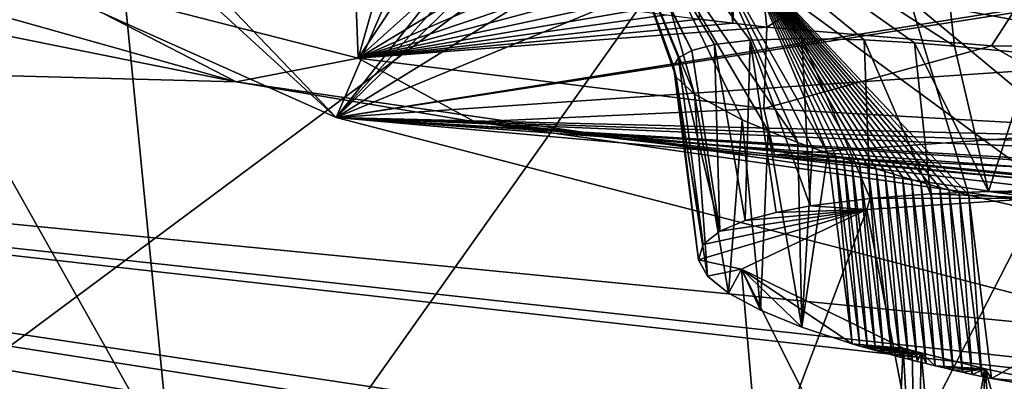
# Model space of a CAD drawing. Header units: metres. Extents: x -147 to 294, y -23 to 81.
# Tile 58 of 256: x 188.4 to 191.108, y 6.373 to 7.369. Entities that reach past the tile are written whole.
import ezdxf

# ---------------------------------------------------------------- set-up
doc = ezdxf.new("R2010")
doc.units = ezdxf.units.M
doc.layers.add('solid_AVA_153', color=7, linetype='CONTINUOUS')

msp = doc.modelspace()

# ---------------------------------------------------------------- linework, layer by layer
at = {"layer": 'solid_AVA_153'}
for points in [[(189.092773, 18.096491, 261.125153), (190.257843, 7.620778, 257.928436), (197.804337, 7.046436, 263.687531)], [(197.178711, 17.53776, 267.08786), (189.092773, 18.096491, 261.125153), (197.804337, 7.046436, 263.687531)], [(184.765762, 13.356178, 240.845108), (185.317001, 7.646441, 239.50264), (188.815247, 6.146936, 247.360916)], [(188.251358, 11.860908, 248.679855), (184.765762, 13.356178, 240.845108), (188.815247, 6.146936, 247.360916)], [(189.954758, 12.990672, 253.461945), (192.708984, 9.698311, 255.49324), (187.931381, 6.142223, 247.858826)], [(188.071899, 10.553111, 249.842346), (189.954758, 12.990672, 253.461945), (187.931381, 6.142223, 247.858826)], [(191.652023, 12.655334, 251.228699), (189.270508, 7.100235, 244.805817), (188.00061, 8.261761, 242.456711)], [(191.652023, 12.655334, 251.228699), (192.225754, 6.332683, 249.402283), (189.270508, 7.100235, 244.805817)], [(188.251358, 11.860908, 248.679855), (188.815247, 6.146936, 247.360916), (194.246948, 5.120649, 254.084824)], [(193.681625, 10.834175, 255.404922), (188.251358, 11.860908, 248.679855), (194.246948, 5.120649, 254.084824)], [(180.29892, 10.298569, 219.95163), (197.029724, 7.313323, 224.01593), (197.737366, 7.213188, 224.227509)], [(189.634552, 7.903224, 225.091797), (180.29892, 10.298569, 219.95163), (197.737366, 7.213188, 224.227509)], [(180.29892, 10.298569, 219.95163), (196.003845, 7.58679, 223.043625), (197.029724, 7.313323, 224.01593)], [(192.708984, 9.698311, 255.49324), (193.422699, 5.095963, 254.693085), (187.931381, 6.142223, 247.858826)], [(184.364609, 8.755701, 250.547775), (184.546341, 6.480602, 247.756927), (188.740936, 5.478119, 253.881882)], [(190.257843, 7.620778, 257.928436), (184.364609, 8.755701, 250.547775), (188.740936, 5.478119, 253.881882)], [(188.995483, 7.198391, 229.473724), (182.62471, 7.368313, 233.346893), (181.2966, 8.746977, 226.935165)], [(187.949921, 7.493051, 228.533661), (188.995483, 7.198391, 229.473724), (181.2966, 8.746977, 226.935165)], [(189.270508, 7.100235, 244.805817), (187.202026, 8.026237, 239.886093), (188.00061, 8.261761, 242.456711)], [(190.284515, 8.05209, 229.561707), (190.361908, 7.35936, 229.409286), (190.270004, 7.37061, 229.422577)], [(190.284515, 8.05209, 229.561707), (190.3797, 8.044057, 229.544403), (190.361908, 7.35936, 229.409286)], [(188.505051, 7.899641, 239.790497), (187.202026, 8.026237, 239.886093), (189.270508, 7.100235, 244.805817)], [(190.971436, 7.296468, 236.228165), (190.88974, 8.036434, 235.98172), (189.899292, 7.986495, 237.366257)], [(190.3797, 8.044057, 229.544403), (190.454895, 7.348676, 229.391754), (190.361908, 7.35936, 229.409286)], [(191.543182, 8.025286, 228.887024), (190.454895, 7.348676, 229.391754), (190.3797, 8.044057, 229.544403)], [(191.543182, 8.025286, 228.887024), (191.073563, 7.297306, 229.160477), (190.454895, 7.348676, 229.391754)], [(192.388138, 7.097503, 235.631714), (192.437561, 7.668531, 235.579483), (190.88974, 8.036434, 235.98172)], [(192.265854, 7.119402, 235.64296), (192.388138, 7.097503, 235.631714), (190.88974, 8.036434, 235.98172)], [(192.134674, 7.141912, 235.662354), (192.265854, 7.119402, 235.64296), (190.88974, 8.036434, 235.98172)], [(191.937668, 7.173893, 235.706131), (192.134674, 7.141912, 235.662354), (190.88974, 8.036434, 235.98172)], [(191.762634, 7.200504, 235.760483), (191.937668, 7.173893, 235.706131), (190.88974, 8.036434, 235.98172)], [(191.604111, 7.223179, 235.823196), (191.762634, 7.200504, 235.760483), (190.88974, 8.036434, 235.98172)], [(191.385406, 7.251967, 235.932495), (191.604111, 7.223179, 235.823196), (190.88974, 8.036434, 235.98172)], [(191.18692, 7.275214, 236.057648), (191.385406, 7.251967, 235.932495), (190.88974, 8.036434, 235.98172)], [(190.971436, 7.296468, 236.228165), (191.18692, 7.275214, 236.057648), (190.88974, 8.036434, 235.98172)], [(191.543182, 8.025286, 228.887024), (191.600647, 7.289137, 228.753113), (191.073563, 7.297306, 229.160477)], [(190.248947, 7.284656, 237.44368), (189.899292, 7.986495, 237.366257), (190.02475, 7.720332, 239.067047)], [(190.861053, 7.305272, 236.332932), (190.971436, 7.296468, 236.228165), (189.899292, 7.986495, 237.366257)], [(190.723099, 7.313601, 236.484985), (190.861053, 7.305272, 236.332932), (189.899292, 7.986495, 237.366257)], [(190.551025, 7.31795, 236.720062), (190.723099, 7.313601, 236.484985), (189.899292, 7.986495, 237.366257)], [(190.408798, 7.31298, 236.97728), (190.551025, 7.31795, 236.720062), (189.899292, 7.986495, 237.366257)], [(190.311066, 7.301188, 237.220001), (190.408798, 7.31298, 236.97728), (189.899292, 7.986495, 237.366257)], [(190.248947, 7.284656, 237.44368), (190.311066, 7.301188, 237.220001), (189.899292, 7.986495, 237.366257)], [(188.505051, 7.899641, 239.790497), (189.270508, 7.100235, 244.805817), (189.806412, 7.780032, 239.697281)], [(189.634552, 7.903224, 225.091797), (197.737366, 7.213188, 224.227509), (198.541626, 7.150334, 224.203247)], [(190.488007, 7.804359, 225.065002), (189.634552, 7.903224, 225.091797), (198.541626, 7.150334, 224.203247)], [(191.172668, 7.685278, 225.274384), (190.488007, 7.804359, 225.065002), (198.541626, 7.150334, 224.203247)], [(189.864731, 7.760988, 239.781799), (189.806412, 7.780032, 239.697281), (189.270508, 7.100235, 244.805817)], [(189.925415, 7.74221, 239.863602), (189.864731, 7.760988, 239.781799), (189.270508, 7.100235, 244.805817)], [(190.190094, 7.669875, 240.163742), (189.925415, 7.74221, 239.863602), (189.270508, 7.100235, 244.805817)], [(190.256393, 7.163901, 238.398636), (190.02475, 7.720332, 239.067047), (190.121338, 7.640736, 239.005753)], [(190.212326, 7.26419, 237.660538), (190.248947, 7.284656, 237.44368), (190.02475, 7.720332, 239.067047)], [(190.198303, 7.242485, 237.856415), (190.212326, 7.26419, 237.660538), (190.02475, 7.720332, 239.067047)], [(190.205841, 7.211511, 238.094955), (190.198303, 7.242485, 237.856415), (190.02475, 7.720332, 239.067047)], [(190.256393, 7.163901, 238.398636), (190.205841, 7.211511, 238.094955), (190.02475, 7.720332, 239.067047)], [(190.48497, 7.602376, 240.420578), (190.190094, 7.669875, 240.163742), (189.270508, 7.100235, 244.805817)], [(188.815247, 6.146936, 247.360916), (185.317001, 7.646441, 239.50264), (187.563553, 5.861812, 248.005966)], [(190.458481, 7.062807, 238.908752), (190.386826, 7.093828, 238.769592), (190.121338, 7.640736, 239.005753)], [(190.256393, 7.163901, 238.398636), (190.121338, 7.640736, 239.005753), (190.386826, 7.093828, 238.769592)], [(190.540558, 7.030873, 239.041687), (190.458481, 7.062807, 238.908752), (190.121338, 7.640736, 239.005753)], [(190.30043, 7.571331, 239.322098), (190.540558, 7.030873, 239.041687), (190.121338, 7.640736, 239.005753)], [(190.257843, 7.620778, 257.928436), (188.740936, 5.478119, 253.881882), (194.090408, 4.813288, 259.090057)], [(197.804337, 7.046436, 263.687531), (190.257843, 7.620778, 257.928436), (194.090408, 4.813288, 259.090057)], [(191.418839, 7.442971, 240.909775), (190.48497, 7.602376, 240.420578), (189.270508, 7.100235, 244.805817)], [(191.634476, 7.275418, 240.272781), (190.48497, 7.602376, 240.420578), (191.418839, 7.442971, 240.909775)], [(191.634476, 7.275418, 240.272781), (190.84967, 7.422048, 239.893967), (190.48497, 7.602376, 240.420578)], [(190.580811, 7.016292, 239.099335), (190.540558, 7.030873, 239.041687), (190.30043, 7.571331, 239.322098)], [(190.622894, 7.001627, 239.155334), (190.30043, 7.571331, 239.322098), (190.396622, 7.540082, 239.454224)], [(190.580811, 7.016292, 239.099335), (190.30043, 7.571331, 239.322098), (190.622894, 7.001627, 239.155334)], [(190.396622, 7.540082, 239.454224), (190.84967, 7.422048, 239.893967), (191.0112, 6.885571, 239.534775)], [(190.983978, 6.892889, 239.514145), (190.396622, 7.540082, 239.454224), (191.0112, 6.885571, 239.534775)], [(190.644012, 6.994498, 239.1819), (190.622894, 7.001627, 239.155334), (190.396622, 7.540082, 239.454224)], [(190.665558, 6.987344, 239.208115), (190.644012, 6.994498, 239.1819), (190.396622, 7.540082, 239.454224)], [(190.687561, 6.980168, 239.233978), (190.665558, 6.987344, 239.208115), (190.396622, 7.540082, 239.454224)], [(190.709991, 6.97297, 239.259476), (190.687561, 6.980168, 239.233978), (190.396622, 7.540082, 239.454224)], [(190.732864, 6.965754, 239.284607), (190.709991, 6.97297, 239.259476), (190.396622, 7.540082, 239.454224)], [(190.756165, 6.958519, 239.309357), (190.732864, 6.965754, 239.284607), (190.396622, 7.540082, 239.454224)], [(190.779877, 6.951266, 239.33374), (190.756165, 6.958519, 239.309357), (190.396622, 7.540082, 239.454224)], [(190.804001, 6.944, 239.357712), (190.779877, 6.951266, 239.33374), (190.396622, 7.540082, 239.454224)], [(190.828537, 6.93672, 239.381302), (190.804001, 6.944, 239.357712), (190.396622, 7.540082, 239.454224)], [(190.853485, 6.92943, 239.404495), (190.828537, 6.93672, 239.381302), (190.396622, 7.540082, 239.454224)], [(190.878815, 6.922133, 239.427261), (190.853485, 6.92943, 239.404495), (190.396622, 7.540082, 239.454224)], [(190.904541, 6.914828, 239.449615), (190.878815, 6.922133, 239.427261), (190.396622, 7.540082, 239.454224)], [(190.930649, 6.907518, 239.471558), (190.904541, 6.914828, 239.449615), (190.396622, 7.540082, 239.454224)], [(190.957123, 6.900205, 239.493073), (190.930649, 6.907518, 239.471558), (190.396622, 7.540082, 239.454224)], [(190.983978, 6.892889, 239.514145), (190.957123, 6.900205, 239.493073), (190.396622, 7.540082, 239.454224)], [(189.320526, 7.527721, 229.326126), (189.330978, 7.263624, 229.386276), (188.414566, 7.498062, 228.787125)], [(189.320526, 7.527721, 229.326126), (189.401077, 7.511275, 229.351898), (189.330978, 7.263624, 229.386276)], [(189.401077, 7.511275, 229.351898), (189.484299, 7.494946, 229.374771), (189.330978, 7.263624, 229.386276)], [(188.414566, 7.498062, 228.787125), (188.995483, 7.198391, 229.473724), (187.949921, 7.493051, 228.533661)], [(188.414566, 7.498062, 228.787125), (189.330978, 7.263624, 229.386276), (188.995483, 7.198391, 229.473724)], [(189.484299, 7.494946, 229.374771), (189.570206, 7.478771, 229.394562), (189.330978, 7.263624, 229.386276)], [(189.570206, 7.478771, 229.394562), (189.658829, 7.462786, 229.411026), (189.330978, 7.263624, 229.386276)], [(189.658829, 7.462786, 229.411026), (189.750183, 7.447034, 229.423935), (189.330978, 7.263624, 229.386276)], [(191.452255, 7.438418, 240.920319), (191.418839, 7.442971, 240.909775), (189.270508, 7.100235, 244.805817)], [(192.54689, 7.323143, 241.055801), (191.452255, 7.438418, 240.920319), (189.270508, 7.100235, 244.805817)], [(189.750183, 7.447034, 229.423935), (189.832336, 7.43348, 229.432114), (189.330978, 7.263624, 229.386276)], [(189.832336, 7.43348, 229.432114), (189.916473, 7.420189, 229.437164), (189.330978, 7.263624, 229.386276)], [(189.916473, 7.420189, 229.437164), (190.002441, 7.407209, 229.438919), (189.330978, 7.263624, 229.386276)], [(190.002441, 7.407209, 229.438919), (190.090118, 7.394587, 229.437195), (189.330978, 7.263624, 229.386276)], [(191.685547, 6.728452, 239.867554), (191.0112, 6.885571, 239.534775), (190.84967, 7.422048, 239.893967)], [(191.634476, 7.275418, 240.272781), (191.685547, 6.728452, 239.867554), (190.84967, 7.422048, 239.893967)], [(182.62471, 7.368313, 233.346893), (190.108185, 5.749053, 237.550461), (184.183533, 6.154754, 239.170242)], [(182.62471, 7.368313, 233.346893), (190.570709, 5.917797, 236.176483), (190.108185, 5.749053, 237.550461)], [(182.62471, 7.368313, 233.346893), (191.089996, 5.946754, 235.657547), (190.570709, 5.917797, 236.176483)], [(182.62471, 7.368313, 233.346893), (191.80365, 5.93344, 235.289001), (191.089996, 5.946754, 235.657547)], [(182.62471, 7.368313, 233.346893), (192.57341, 5.877919, 235.167374), (191.80365, 5.93344, 235.289001)], [(182.62471, 7.368313, 233.346893), (200.146591, 5.394629, 234.411926), (192.57341, 5.877919, 235.167374)], [(182.62471, 7.368313, 233.346893), (198.943726, 5.588856, 233.618027), (200.146591, 5.394629, 234.411926)], [(182.62471, 7.368313, 233.346893), (198.459381, 5.822834, 232.283005), (198.943726, 5.588856, 233.618027)], [(188.995483, 7.198391, 229.473724), (198.459381, 5.822834, 232.283005), (182.62471, 7.368313, 233.346893)], [(190.090118, 7.394587, 229.437195), (190.179352, 7.38237, 229.431824), (189.330978, 7.263624, 229.386276)], [(190.179352, 7.38237, 229.431824), (190.270004, 7.37061, 229.422577), (189.330978, 7.263624, 229.386276)], [(190.270004, 7.37061, 229.422577), (190.361908, 7.35936, 229.409286), (189.330978, 7.263624, 229.386276)], [(190.361908, 7.35936, 229.409286), (190.454895, 7.348676, 229.391754), (189.330978, 7.263624, 229.386276)], [(189.330978, 7.263624, 229.386276), (190.454895, 7.348676, 229.391754), (190.446915, 7.125133, 229.439102)], [(190.446915, 7.125133, 229.439102), (190.454895, 7.348676, 229.391754), (191.073563, 7.297306, 229.160477)], [(203.587341, 6.74734, 240.338318), (192.54689, 7.323143, 241.055801), (189.270508, 7.100235, 244.805817)], [(190.574051, 6.856341, 236.6754), (190.551025, 7.31795, 236.720062), (190.408798, 7.31298, 236.97728)], [(190.739136, 6.87707, 236.436844), (190.723099, 7.313601, 236.484985), (190.551025, 7.31795, 236.720062)], [(190.739136, 6.87707, 236.436844), (190.551025, 7.31795, 236.720062), (190.574051, 6.856341, 236.6754)], [(190.32579, 6.786445, 237.281387), (190.311066, 7.301188, 237.220001), (190.248947, 7.284656, 237.44368)], [(190.395782, 6.81575, 237.049225), (190.408798, 7.31298, 236.97728), (190.311066, 7.301188, 237.220001)], [(190.395782, 6.81575, 237.049225), (190.311066, 7.301188, 237.220001), (190.32579, 6.786445, 237.281387)], [(190.480469, 6.838599, 236.848877), (190.408798, 7.31298, 236.97728), (190.395782, 6.81575, 237.049225)], [(190.574051, 6.856341, 236.6754), (190.408798, 7.31298, 236.97728), (190.480469, 6.838599, 236.848877)], [(191.073563, 7.297306, 229.160477), (191.473007, 7.066729, 228.966583), (190.446915, 7.125133, 229.439102)], [(190.904892, 6.889625, 236.250076), (190.861053, 7.305272, 236.332932), (190.723099, 7.313601, 236.484985)], [(190.904892, 6.889625, 236.250076), (190.723099, 7.313601, 236.484985), (190.739136, 6.87707, 236.436844)], [(191.064575, 6.896504, 236.103607), (190.971436, 7.296468, 236.228165), (190.861053, 7.305272, 236.332932)], [(191.064575, 6.896504, 236.103607), (190.861053, 7.305272, 236.332932), (190.904892, 6.889625, 236.250076)], [(191.064575, 6.896504, 236.103607), (191.18692, 7.275214, 236.057648), (190.971436, 7.296468, 236.228165)], [(191.073563, 7.297306, 229.160477), (191.600647, 7.289137, 228.753113), (191.473007, 7.066729, 228.966583)], [(189.330978, 7.263624, 229.386276), (189.651978, 7.087593, 229.661118), (188.995483, 7.198391, 229.473724)], [(189.330978, 7.263624, 229.386276), (190.446915, 7.125133, 229.439102), (189.651978, 7.087593, 229.661118)], [(190.279984, 6.750123, 237.542755), (190.212326, 7.26419, 237.660538), (190.198303, 7.242485, 237.856415)], [(190.32579, 6.786445, 237.281387), (190.248947, 7.284656, 237.44368), (190.212326, 7.26419, 237.660538)], [(190.32579, 6.786445, 237.281387), (190.212326, 7.26419, 237.660538), (190.279984, 6.750123, 237.542755)], [(191.285645, 6.899763, 235.941269), (191.18692, 7.275214, 236.057648), (191.064575, 6.896504, 236.103607)], [(190.267349, 6.70781, 237.820602), (190.198303, 7.242485, 237.856415), (190.205841, 7.211511, 238.094955)], [(190.279984, 6.750123, 237.542755), (190.198303, 7.242485, 237.856415), (190.267349, 6.70781, 237.820602)], [(190.291412, 6.66246, 238.093567), (190.205841, 7.211511, 238.094955), (190.256393, 7.163901, 238.398636)], [(190.267349, 6.70781, 237.820602), (190.205841, 7.211511, 238.094955), (190.291412, 6.66246, 238.093567)], [(188.995483, 7.198391, 229.473724), (189.651978, 7.087593, 229.661118), (198.459381, 5.822834, 232.283005)], [(190.349686, 6.615646, 238.353455), (190.256393, 7.163901, 238.398636), (190.386826, 7.093828, 238.769592)], [(190.291412, 6.66246, 238.093567), (190.256393, 7.163901, 238.398636), (190.349686, 6.615646, 238.353455)], [(190.446915, 7.125133, 229.439102), (190.476074, 6.997201, 229.630905), (189.651978, 7.087593, 229.661118)], [(190.446915, 7.125133, 229.439102), (191.473007, 7.066729, 228.966583), (190.476074, 6.997201, 229.630905)], [(194.890305, 6.59975, 245.295059), (189.270508, 7.100235, 244.805817), (192.225754, 6.332683, 249.402283)], [(203.381012, 6.628181, 241.391266), (203.587341, 6.74734, 240.338318), (189.270508, 7.100235, 244.805817)], [(203.539688, 6.500668, 242.451965), (203.381012, 6.628181, 241.391266), (189.270508, 7.100235, 244.805817)], [(197.490936, 6.611435, 243.838715), (203.539688, 6.500668, 242.451965), (189.270508, 7.100235, 244.805817)], [(196.518265, 6.64608, 244.027878), (197.490936, 6.611435, 243.838715), (189.270508, 7.100235, 244.805817)], [(195.593872, 6.642957, 244.538635), (196.518265, 6.64608, 244.027878), (189.270508, 7.100235, 244.805817)], [(194.890305, 6.59975, 245.295059), (195.593872, 6.642957, 244.538635), (189.270508, 7.100235, 244.805817)], [(189.651978, 7.087593, 229.661118), (198.882309, 6.007396, 230.879013), (198.459381, 5.822834, 232.283005)], [(189.651978, 7.087593, 229.661118), (200.051102, 6.065052, 229.978165), (198.882309, 6.007396, 230.879013)], [(189.651978, 7.087593, 229.661118), (200.397568, 6.05695, 229.879501), (200.051102, 6.065052, 229.978165)], [(189.651978, 7.087593, 229.661118), (190.476074, 6.997201, 229.630905), (200.397568, 6.05695, 229.879501)], [(190.349686, 6.615646, 238.353455), (190.386826, 7.093828, 238.769592), (190.437714, 6.568719, 238.595108)], [(190.437714, 6.568719, 238.595108), (190.386826, 7.093828, 238.769592), (190.458481, 7.062807, 238.908752)], [(190.437714, 6.568719, 238.595108), (190.458481, 7.062807, 238.908752), (190.551666, 6.522362, 238.817505)], [(190.551666, 6.522362, 238.817505), (190.458481, 7.062807, 238.908752), (190.540558, 7.030873, 239.041687)], [(191.473007, 7.066729, 228.966583), (191.17865, 6.96194, 229.373688), (190.476074, 6.997201, 229.630905)], [(190.580811, 7.016292, 239.099335), (190.551666, 6.522362, 238.817505), (190.540558, 7.030873, 239.041687)], [(190.580811, 7.016292, 239.099335), (190.622894, 7.001627, 239.155334), (190.551666, 6.522362, 238.817505)], [(190.476074, 6.997201, 229.630905), (191.17865, 6.96194, 229.373688), (200.397568, 6.05695, 229.879501)], [(190.622894, 7.001627, 239.155334), (190.689896, 6.476595, 239.021805), (190.551666, 6.522362, 238.817505)], [(190.644012, 6.994498, 239.1819), (190.689896, 6.476595, 239.021805), (190.622894, 7.001627, 239.155334)], [(190.710831, 6.470449, 239.048538), (190.689896, 6.476595, 239.021805), (190.644012, 6.994498, 239.1819)], [(190.710831, 6.470449, 239.048538), (190.644012, 6.994498, 239.1819), (190.665558, 6.987344, 239.208115)], [(190.732162, 6.464321, 239.074905), (190.665558, 6.987344, 239.208115), (190.687561, 6.980168, 239.233978)], [(190.732162, 6.464321, 239.074905), (190.710831, 6.470449, 239.048538), (190.665558, 6.987344, 239.208115)], [(190.753922, 6.458212, 239.100891), (190.687561, 6.980168, 239.233978), (190.709991, 6.97297, 239.259476)], [(190.753922, 6.458212, 239.100891), (190.732162, 6.464321, 239.074905), (190.687561, 6.980168, 239.233978)], [(190.776077, 6.452123, 239.126511), (190.709991, 6.97297, 239.259476), (190.732864, 6.965754, 239.284607)], [(190.776077, 6.452123, 239.126511), (190.753922, 6.458212, 239.100891), (190.709991, 6.97297, 239.259476)], [(190.79866, 6.446052, 239.151749), (190.732864, 6.965754, 239.284607), (190.756165, 6.958519, 239.309357)], [(190.79866, 6.446052, 239.151749), (190.776077, 6.452123, 239.126511), (190.732864, 6.965754, 239.284607)], [(190.821655, 6.439998, 239.17662), (190.756165, 6.958519, 239.309357), (190.779877, 6.951266, 239.33374)], [(190.821655, 6.439998, 239.17662), (190.79866, 6.446052, 239.151749), (190.756165, 6.958519, 239.309357)], [(190.845093, 6.433959, 239.201141), (190.779877, 6.951266, 239.33374), (190.804001, 6.944, 239.357712)], [(190.845093, 6.433959, 239.201141), (190.821655, 6.439998, 239.17662), (190.779877, 6.951266, 239.33374)], [(190.868927, 6.427938, 239.225281), (190.804001, 6.944, 239.357712), (190.828537, 6.93672, 239.381302)], [(190.868927, 6.427938, 239.225281), (190.845093, 6.433959, 239.201141), (190.804001, 6.944, 239.357712)], [(190.893173, 6.421939, 239.249039), (190.828537, 6.93672, 239.381302), (190.853485, 6.92943, 239.404495)], [(190.893173, 6.421939, 239.249039), (190.868927, 6.427938, 239.225281), (190.828537, 6.93672, 239.381302)], [(190.917786, 6.415969, 239.272385), (190.853485, 6.92943, 239.404495), (190.878815, 6.922133, 239.427261)], [(190.917786, 6.415969, 239.272385), (190.893173, 6.421939, 239.249039), (190.853485, 6.92943, 239.404495)], [(190.942749, 6.410032, 239.295303), (190.878815, 6.922133, 239.427261), (190.904541, 6.914828, 239.449615)], [(190.942749, 6.410032, 239.295303), (190.917786, 6.415969, 239.272385), (190.878815, 6.922133, 239.427261)], [(190.968109, 6.404123, 239.31781), (190.904541, 6.914828, 239.449615), (190.930649, 6.907518, 239.471558)], [(190.968109, 6.404123, 239.31781), (190.942749, 6.410032, 239.295303), (190.904541, 6.914828, 239.449615)], [(190.99382, 6.398241, 239.339905), (190.930649, 6.907518, 239.471558), (190.957123, 6.900205, 239.493073)], [(190.99382, 6.398241, 239.339905), (190.968109, 6.404123, 239.31781), (190.930649, 6.907518, 239.471558)], [(190.904892, 6.889625, 236.250076), (190.739136, 6.87707, 236.436844), (191.207764, 6.877794, 236.131149)], [(191.064575, 6.896504, 236.103607), (190.904892, 6.889625, 236.250076), (191.207764, 6.877794, 236.131149)], [(191.019928, 6.392387, 239.361588), (190.957123, 6.900205, 239.493073), (190.983978, 6.892889, 239.514145)], [(191.019928, 6.392387, 239.361588), (190.99382, 6.398241, 239.339905), (190.957123, 6.900205, 239.493073)], [(191.046417, 6.38656, 239.382874), (190.983978, 6.892889, 239.514145), (191.0112, 6.885571, 239.534775)], [(191.046417, 6.38656, 239.382874), (191.019928, 6.392387, 239.361588), (190.983978, 6.892889, 239.514145)], [(191.073273, 6.38076, 239.403748), (191.0112, 6.885571, 239.534775), (191.685547, 6.728452, 239.867554)], [(191.073273, 6.38076, 239.403748), (191.046417, 6.38656, 239.382874), (191.0112, 6.885571, 239.534775)], [(191.285645, 6.899763, 235.941269), (191.064575, 6.896504, 236.103607), (191.850571, 6.866849, 235.794022)], [(191.064575, 6.896504, 236.103607), (191.207764, 6.877794, 236.131149), (191.850571, 6.866849, 235.794022)], [(190.574051, 6.856341, 236.6754), (190.480469, 6.838599, 236.848877), (190.730621, 6.846231, 236.638535)], [(190.739136, 6.87707, 236.436844), (190.574051, 6.856341, 236.6754), (190.730621, 6.846231, 236.638535)], [(191.207764, 6.877794, 236.131149), (190.730621, 6.846231, 236.638535), (190.857147, 6.191712, 236.380005)], [(190.739136, 6.87707, 236.436844), (190.730621, 6.846231, 236.638535), (191.207764, 6.877794, 236.131149)], [(191.207764, 6.877794, 236.131149), (190.857147, 6.191712, 236.380005), (191.326538, 6.197763, 235.919617)], [(190.267349, 6.70781, 237.820602), (190.38559, 6.682532, 237.905853), (190.730621, 6.846231, 236.638535)], [(190.279984, 6.750123, 237.542755), (190.267349, 6.70781, 237.820602), (190.730621, 6.846231, 236.638535)], [(190.32579, 6.786445, 237.281387), (190.279984, 6.750123, 237.542755), (190.730621, 6.846231, 236.638535)], [(190.395782, 6.81575, 237.049225), (190.32579, 6.786445, 237.281387), (190.730621, 6.846231, 236.638535)], [(190.730621, 6.846231, 236.638535), (190.38559, 6.682532, 237.905853), (190.437653, 6.072133, 237.577728)], [(190.480469, 6.838599, 236.848877), (190.395782, 6.81575, 237.049225), (190.730621, 6.846231, 236.638535)], [(190.730621, 6.846231, 236.638535), (190.437653, 6.072133, 237.577728), (190.857147, 6.191712, 236.380005)], [(191.707291, 6.271437, 239.736557), (191.073273, 6.38076, 239.403748), (191.685547, 6.728452, 239.867554)], [(190.267349, 6.70781, 237.820602), (190.291412, 6.66246, 238.093567), (190.38559, 6.682532, 237.905853)], [(190.291412, 6.66246, 238.093567), (190.349686, 6.615646, 238.353455), (190.38559, 6.682532, 237.905853)], [(190.349686, 6.615646, 238.353455), (190.437714, 6.568719, 238.595108), (190.38559, 6.682532, 237.905853)], [(190.38559, 6.682532, 237.905853), (190.801086, 5.853257, 238.756058), (190.437653, 6.072133, 237.577728)], [(190.38559, 6.682532, 237.905853), (190.830582, 6.464532, 239.01326), (190.801086, 5.853257, 238.756058)], [(190.689896, 6.476595, 239.021805), (190.830582, 6.464532, 239.01326), (190.38559, 6.682532, 237.905853)], [(190.551666, 6.522362, 238.817505), (190.689896, 6.476595, 239.021805), (190.38559, 6.682532, 237.905853)], [(190.437714, 6.568719, 238.595108), (190.551666, 6.522362, 238.817505), (190.38559, 6.682532, 237.905853)], [(188.740936, 5.478119, 253.881882), (184.546341, 6.480602, 247.756927), (187.341858, 4.659136, 247.949448)], [(190.710831, 6.470449, 239.048538), (190.830582, 6.464532, 239.01326), (190.689896, 6.476595, 239.021805)], [(190.732162, 6.464321, 239.074905), (190.830582, 6.464532, 239.01326), (190.710831, 6.470449, 239.048538)], [(190.732162, 6.464321, 239.074905), (190.854645, 6.457841, 239.041595), (190.830582, 6.464532, 239.01326)], [(190.753922, 6.458212, 239.100891), (190.854645, 6.457841, 239.041595), (190.732162, 6.464321, 239.074905)], [(190.753922, 6.458212, 239.100891), (190.879257, 6.451171, 239.069443), (190.854645, 6.457841, 239.041595)], [(190.776077, 6.452123, 239.126511), (190.879257, 6.451171, 239.069443), (190.753922, 6.458212, 239.100891)], [(190.79866, 6.446052, 239.151749), (190.879257, 6.451171, 239.069443), (190.776077, 6.452123, 239.126511)], [(190.821655, 6.439998, 239.17662), (190.879257, 6.451171, 239.069443), (190.79866, 6.446052, 239.151749)], [(190.830582, 6.464532, 239.01326), (190.867188, 5.832391, 238.842758), (190.801086, 5.853257, 238.756058)], [(190.845093, 6.433959, 239.201141), (190.879257, 6.451171, 239.069443), (190.821655, 6.439998, 239.17662)], [(190.830582, 6.464532, 239.01326), (190.854645, 6.457841, 239.041595), (190.867188, 5.832391, 238.842758)], [(190.868927, 6.427938, 239.225281), (190.879257, 6.451171, 239.069443), (190.845093, 6.433959, 239.201141)], [(190.854645, 6.457841, 239.041595), (190.879257, 6.451171, 239.069443), (190.867188, 5.832391, 238.842758)], [(190.879257, 6.451171, 239.069443), (190.937714, 5.811634, 238.925186), (190.867188, 5.832391, 238.842758)], [(190.893173, 6.421939, 239.249039), (190.879257, 6.451171, 239.069443), (190.868927, 6.427938, 239.225281)], [(191.056137, 6.407473, 239.242325), (190.937714, 5.811634, 238.925186), (190.879257, 6.451171, 239.069443)], [(190.917786, 6.415969, 239.272385), (191.056137, 6.407473, 239.242325), (190.879257, 6.451171, 239.069443)], [(190.917786, 6.415969, 239.272385), (190.879257, 6.451171, 239.069443), (190.893173, 6.421939, 239.249039)], [(190.942749, 6.410032, 239.295303), (191.056137, 6.407473, 239.242325), (190.917786, 6.415969, 239.272385)], [(191.056137, 6.407473, 239.242325), (191.020081, 5.789106, 239.010666), (190.937714, 5.811634, 238.925186)], [(190.968109, 6.404123, 239.31781), (191.056137, 6.407473, 239.242325), (190.942749, 6.410032, 239.295303)], [(190.99382, 6.398241, 239.339905), (191.056137, 6.407473, 239.242325), (190.968109, 6.404123, 239.31781)], [(191.019928, 6.392387, 239.361588), (191.056137, 6.407473, 239.242325), (190.99382, 6.398241, 239.339905)], [(191.046417, 6.38656, 239.382874), (191.056137, 6.407473, 239.242325), (191.019928, 6.392387, 239.361588)], [(191.056137, 6.407473, 239.242325), (191.107788, 5.766716, 239.091476), (191.020081, 5.789106, 239.010666)], [(191.073273, 6.38076, 239.403748), (191.056137, 6.407473, 239.242325), (191.046417, 6.38656, 239.382874)], [(191.056137, 6.407473, 239.242325), (191.248367, 5.733835, 239.202316), (191.107788, 5.766716, 239.091476)], [(191.056137, 6.407473, 239.242325), (191.253555, 6.365457, 239.391815), (191.248367, 5.733835, 239.202316)], [(191.073273, 6.38076, 239.403748), (191.253555, 6.365457, 239.391815), (191.056137, 6.407473, 239.242325)], [(191.707291, 6.271437, 239.736557), (191.253555, 6.365457, 239.391815), (191.073273, 6.38076, 239.403748)]]:
    msp.add_3dface(points, dxfattribs=at)

doc.saveas('drawing.dxf')
